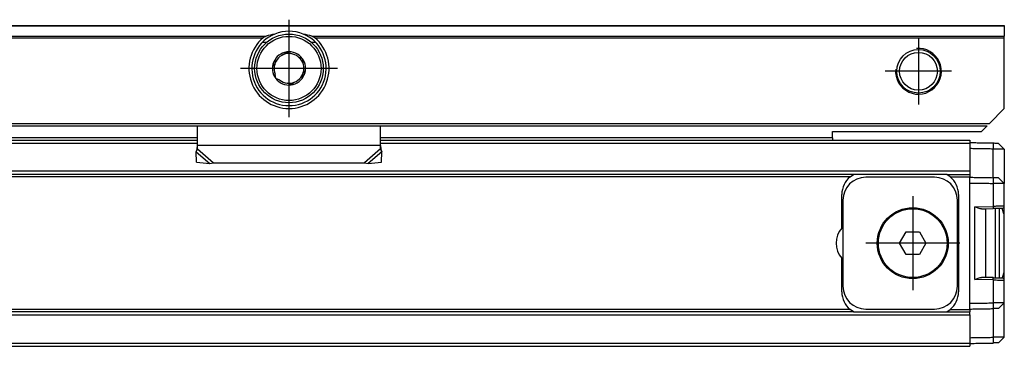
# Model space of a CAD drawing. Header units: millimetres. Extents: x -746 to 1306, y -530 to 1000.
# Tile 35 of 50: x 1169 to 1255, y 11 to 39. Entities that reach past the tile are written whole.
import ezdxf

# ---------------------------------------------------------------- set-up
doc = ezdxf.new("R2010")
doc.units = ezdxf.units.MM
doc.linetypes.add('DOT_CENTER', pattern=[14, 12, -1, 0, -1])
doc.layers.add('1', color=7, linetype='Continuous')

# ---------------------------------------------------------------- blocks, each defined once
blk = doc.blocks.new('REGLA_SV2-920-T__43', base_point=(229.75, 10.652))
at = {"color": 7, "linetype": 'Continuous'}
for p, q in [((1005.25, 28.652), (1184.25, 28.652)), ((1200.25, 28.652), (1239.75, 28.652)), ((1239.75, 28.652), (1251.75, 28.652)), ((1251.75, 28.652), (1251.75, 28.402)), ((1251.75, 28.402), (1251.75, 28.384)), ((1251.75, 28.384), (1251.75, 27.902)), ((1251.75, 27.902), (1251.75, 25.921)), ((1254.25, 28.359), (1254.75, 27.85)), ((1254.75, 27.85), (1254.75, 24.85)), ((1251.75, 25.921), (1251.75, 25.652)), ((1241.582, 25.652), (242.918, 25.652)), ((1241.286, 25.452), (1241.582, 25.652)), ((1249.718, 25.652), (1241.582, 25.652)), ((1248.65, 25.402), (1242.65, 25.402)), ((1250.014, 25.452), (1249.718, 25.652)), ((1249.718, 25.652), (1251.75, 25.652)), ((1251.75, 25.652), (1251.75, 25.452)), ((1251.75, 25.402), (1251.75, 25.452)), ((1251.75, 24.902), (1251.75, 25.402)), ((1254.75, 24.85), (1254.25, 25.359)), ((1254.75, 22.877), (1254.75, 24.85)), ((1240.55, 20.975), (1240.55, 23.902)), ((1240.65, 23.402), (1240.65, 15.902)), ((1250.65, 15.902), (1250.65, 23.402)), ((1250.75, 23.902), (1250.75, 15.402)), ((1252.764, 22.646), (1253.15, 22.652)), ((1253.15, 22.652), (1253.767, 22.663)), ((1253.15, 16.652), (1253.15, 22.652)), ((1253.95, 22.666), (1253.95, 19.652)), ((1254.3, 22.673), (1254.3, 16.632)), ((1254.7, 22.202), (1254.553, 22.677)), ((1254.75, 16.428), (1254.75, 22.877)), ((1254.7, 22.202), (1254.7, 17.102)), ((1245.595, 19.652), (1246.173, 20.652)), ((1246.173, 20.652), (1247.327, 20.652)), ((1247.327, 20.652), (1247.905, 19.652)), ((1246.173, 18.652), (1245.595, 19.652)), ((1247.905, 19.652), (1247.327, 18.652)), ((1253.95, 19.652), (1253.95, 16.639)), ((1240.55, 15.402), (1240.55, 18.33)), ((1247.327, 18.652), (1246.173, 18.652)), ((1253.15, 16.652), (1252.764, 16.659)), ((1253.767, 16.642), (1253.15, 16.652)), ((1254.7, 17.102), (1254.553, 16.628)), ((1254.75, 14.455), (1254.75, 16.428)), ((1241.582, 13.652), (1241.286, 13.852)), ((1242.65, 13.902), (1248.65, 13.902)), ((1249.718, 13.652), (1250.014, 13.852)), ((1251.75, 13.902), (1251.75, 14.403)), ((1251.75, 13.852), (1251.75, 13.902)), ((1251.75, 13.852), (1251.75, 13.652)), ((1254.25, 13.946), (1254.75, 14.455)), ((1254.75, 11.455), (1254.75, 14.455)), ((1241.582, 13.652), (242.918, 13.652)), ((1241.582, 13.652), (1249.718, 13.652)), ((1249.718, 13.652), (1251.75, 13.652)), ((1251.75, 13.384), (1251.75, 13.652)), ((1251.75, 13.384), (1251.75, 11.403)), ((1251.75, 11.403), (1251.75, 10.921)), ((1254.75, 11.455), (1254.25, 10.946)), ((322.75, 10.652), (1251.75, 10.652)), ((1251.75, 10.921), (1251.75, 10.902)), ((1251.75, 10.902), (1251.75, 10.652))]:
    blk.add_line(p, q, dxfattribs=at)
at = {"color": 3, "linetype": 'Continuous'}
for p, q in [((1005.25, 28.384), (1184.25, 28.384)), ((1200.25, 28.384), (1251.75, 28.384)), ((1253.764, 28.367), (1253.767, 27.867)), ((1253.764, 25.367), (1253.767, 27.867)), ((1251.75, 25.921), (232.75, 25.921)), ((1241.286, 25.452), (243.214, 25.452)), ((1250.014, 25.452), (1251.75, 25.452)), ((1253.764, 25.367), (1253.767, 24.867)), ((1251.75, 14.403), (1251.75, 24.902)), ((1253.767, 24.867), (1253.767, 22.863)), ((1252.167, 22.835), (1253.767, 22.863)), ((1252.167, 16.47), (1252.167, 22.835)), ((1253.767, 16.442), (1252.167, 16.47)), ((1253.767, 16.442), (1253.767, 14.438)), ((1241.286, 13.852), (243.214, 13.852)), ((1250.014, 13.852), (1251.75, 13.852)), ((1253.767, 14.438), (1253.764, 13.938)), ((1253.764, 13.938), (1253.767, 11.438)), ((232.75, 13.384), (1251.75, 13.384)), ((1253.767, 11.438), (1253.764, 10.938)), ((232.75, 10.921), (1251.75, 10.921))]:
    blk.add_line(p, q, dxfattribs=at)
at = {"color": 7, "linetype": 'Continuous'}
for radius in [3.1, 3]:
    blk.add_circle((1246.75, 19.652), radius, dxfattribs=at)
for centre, radius, start, end in [((1242.55, 23.902), 2, 129.19497, 180), ((1242.65, 23.402), 2, 90, 180), ((1248.65, 23.402), 2, 0, 90), ((1248.75, 23.902), 2, 0, 50.80503), ((1254.55, 22.877), 0.2, 271.00001, 359.99999), ((1242.05, 19.652), 2, 138.59038, 221.40962), ((1254.55, 16.428), 0.2, 359.99999, 89.00001), ((1242.65, 15.902), 2, 180, 270), ((1248.65, 15.902), 2, 270, 0), ((1242.55, 15.402), 2, 180, 230.80503), ((1248.75, 15.402), 2, 309.19497, 0)]:
    blk.add_arc(centre, radius, start, end, dxfattribs=at)
for points, knots in [([(1253.764, 28.367), (1253.596, 28.37), (1253.258, 28.376), (1252.753, 28.385), (1252.25, 28.394), (1251.917, 28.4), (1251.75, 28.402)], [0, 0, 0, 0, 0.505996, 1.014397, 1.514475, 2.014552, 2.014552, 2.014552, 2.014552]), ([(1253.767, 27.867), (1253.598, 27.87), (1253.259, 27.876), (1252.753, 27.885), (1252.25, 27.894), (1251.917, 27.9), (1251.75, 27.902)], [0, 0, 0, 0, 0.508802, 1.017604, 1.517682, 2.017759, 2.017759, 2.017759, 2.017759]), ([(1254.25, 28.359), (1254.226, 28.359), (1254.179, 28.36), (1254.078, 28.362), (1253.94, 28.364), (1253.825, 28.366), (1253.764, 28.367)], [0, 0, 0, 0, 0.0707996, 0.1415992, 0.3033871, 0.4859085, 0.4859085, 0.4859085, 0.4859085]), ([(1254.75, 27.85), (1254.747, 27.85), (1254.734, 27.85), (1254.701, 27.851), (1254.643, 27.852), (1254.559, 27.853), (1254.429, 27.856), (1254.252, 27.859), (1254.066, 27.862), (1253.901, 27.865), (1253.812, 27.866), (1253.767, 27.867)], [0, 0, 0, 0, 0.0098667, 0.0394104, 0.0991166, 0.1836211, 0.2910939, 0.4876034, 0.7157254, 0.8481137, 0.9826962, 0.9826962, 0.9826962, 0.9826962]), ([(1251.75, 25.402), (1251.917, 25.4), (1252.25, 25.394), (1252.753, 25.385), (1253.258, 25.376), (1253.596, 25.37), (1253.764, 25.367)], [0, 0, 0, 0, 0.500077, 1.000155, 1.508556, 2.014552, 2.014552, 2.014552, 2.014552]), ([(1254.25, 25.359), (1254.226, 25.359), (1254.179, 25.36), (1254.078, 25.362), (1253.94, 25.364), (1253.825, 25.366), (1253.764, 25.367)], [0, 0, 0, 0, 0.0707985, 0.1415971, 0.3024661, 0.4859063, 0.4859063, 0.4859063, 0.4859063]), ([(1251.75, 24.902), (1251.917, 24.9), (1252.25, 24.894), (1252.753, 24.885), (1253.259, 24.876), (1253.598, 24.87), (1253.767, 24.867)], [0, 0, 0, 0, 0.500077, 1.000155, 1.508957, 2.017759, 2.017759, 2.017759, 2.017759]), ([(1254.75, 24.85), (1254.747, 24.85), (1254.734, 24.85), (1254.701, 24.851), (1254.643, 24.852), (1254.559, 24.853), (1254.429, 24.856), (1254.252, 24.859), (1254.066, 24.862), (1253.901, 24.865), (1253.812, 24.866), (1253.767, 24.867)], [0, 0, 0, 0, 0.0098667, 0.0394104, 0.0991166, 0.1836211, 0.2910939, 0.4876034, 0.7157254, 0.8481137, 0.9826962, 0.9826962, 0.9826962, 0.9826962]), ([(1252.764, 22.646), (1252.719, 22.65), (1252.62, 22.658), (1252.475, 22.709), (1252.321, 22.769), (1252.22, 22.813), (1252.167, 22.835)], [0, 0, 0, 0, 0.1337212, 0.2975506, 0.4588938, 0.6290857, 0.6290857, 0.6290857, 0.6290857]), ([(1254.553, 22.677), (1254.515, 22.676), (1254.439, 22.675), (1254.33, 22.673), (1254.207, 22.671), (1254.081, 22.669), (1253.928, 22.666), (1253.827, 22.664), (1253.767, 22.663)], [0, 0, 0, 0, 0.1148298, 0.2296597, 0.3259694, 0.4842881, 0.6061762, 0.7861578, 0.7861578, 0.7861578, 0.7861578]), ([(1252.167, 16.47), (1252.22, 16.492), (1252.321, 16.536), (1252.475, 16.596), (1252.62, 16.647), (1252.719, 16.655), (1252.764, 16.659)], [0, 0, 0, 0, 0.170192, 0.3315351, 0.4953645, 0.6290857, 0.6290857, 0.6290857, 0.6290857]), ([(1253.767, 16.642), (1253.811, 16.641), (1253.912, 16.639), (1254.058, 16.637), (1254.2, 16.634), (1254.323, 16.632), (1254.439, 16.63), (1254.515, 16.629), (1254.553, 16.628)], [0, 0, 0, 0, 0.1307765, 0.3018697, 0.4385167, 0.5564981, 0.671328, 0.7861578, 0.7861578, 0.7861578, 0.7861578]), ([(1251.75, 14.403), (1251.917, 14.405), (1252.25, 14.411), (1252.753, 14.42), (1253.259, 14.429), (1253.598, 14.435), (1253.767, 14.438)], [0, 0, 0, 0, 0.500077, 1.000155, 1.508957, 2.017759, 2.017759, 2.017759, 2.017759]), ([(1251.75, 13.902), (1251.917, 13.905), (1252.25, 13.911), (1252.753, 13.92), (1253.258, 13.929), (1253.596, 13.935), (1253.764, 13.938)], [0, 0, 0, 0, 0.500077, 1.000155, 1.508556, 2.014552, 2.014552, 2.014552, 2.014552]), ([(1254.25, 13.946), (1254.226, 13.946), (1254.179, 13.945), (1254.076, 13.943), (1253.938, 13.941), (1253.823, 13.939), (1253.764, 13.938)], [0, 0, 0, 0, 0.0707985, 0.1415971, 0.3089991, 0.4859063, 0.4859063, 0.4859063, 0.4859063]), ([(1254.75, 14.455), (1254.747, 14.455), (1254.734, 14.455), (1254.701, 14.454), (1254.643, 14.453), (1254.559, 14.452), (1254.429, 14.449), (1254.252, 14.446), (1254.066, 14.443), (1253.901, 14.44), (1253.812, 14.439), (1253.767, 14.438)], [0, 0, 0, 0, 0.0098667, 0.0394104, 0.0991166, 0.1836211, 0.2910939, 0.4876034, 0.7157254, 0.8481137, 0.9826962, 0.9826962, 0.9826962, 0.9826962]), ([(1251.75, 11.403), (1251.917, 11.405), (1252.25, 11.411), (1252.753, 11.42), (1253.259, 11.429), (1253.598, 11.435), (1253.767, 11.438)], [0, 0, 0, 0, 0.500077, 1.000155, 1.508957, 2.017759, 2.017759, 2.017759, 2.017759]), ([(1254.75, 11.455), (1254.747, 11.455), (1254.734, 11.455), (1254.701, 11.454), (1254.643, 11.453), (1254.559, 11.452), (1254.429, 11.449), (1254.252, 11.446), (1254.066, 11.443), (1253.901, 11.44), (1253.812, 11.439), (1253.767, 11.438)], [0, 0, 0, 0, 0.0098667, 0.0394104, 0.0991166, 0.1836211, 0.2910939, 0.4876034, 0.7157254, 0.8481137, 0.9826962, 0.9826962, 0.9826962, 0.9826962]), ([(1251.75, 10.902), (1251.917, 10.905), (1252.25, 10.911), (1252.753, 10.92), (1253.258, 10.929), (1253.596, 10.935), (1253.764, 10.938)], [0, 0, 0, 0, 0.500077, 1.000155, 1.508556, 2.014552, 2.014552, 2.014552, 2.014552]), ([(1254.25, 10.946), (1254.226, 10.946), (1254.179, 10.945), (1254.079, 10.943), (1253.94, 10.941), (1253.826, 10.939), (1253.764, 10.938)], [0, 0, 0, 0, 0.0707996, 0.1415992, 0.3017764, 0.4859085, 0.4859085, 0.4859085, 0.4859085])]:
    blk.add_open_spline(points, degree=3, knots=knots, dxfattribs=at)
at = {"color": 3, "linetype": 'Continuous'}
for points, knots in [([(1254.75, 22.877), (1254.738, 22.877), (1254.713, 22.876), (1254.664, 22.876), (1254.581, 22.875), (1254.451, 22.873), (1254.298, 22.871), (1254.131, 22.868), (1253.957, 22.866), (1253.832, 22.864), (1253.767, 22.863)], [0, 0, 0, 0, 0.0371329, 0.0742657, 0.1470306, 0.2870589, 0.4623567, 0.6053267, 0.7900387, 0.9826434, 0.9826434, 0.9826434, 0.9826434]), ([(1253.767, 22.863), (1253.768, 22.851), (1253.768, 22.827), (1253.769, 22.79), (1253.769, 22.755), (1253.769, 22.724), (1253.769, 22.702), (1253.769, 22.683), (1253.768, 22.672), (1253.768, 22.664), (1253.767, 22.663)], [0, 0, 0, 0, 0.0363888, 0.0736028, 0.1094143, 0.1413872, 0.1661429, 0.176221, 0.19704, 0.2000142, 0.2000142, 0.2000142, 0.2000142]), ([(1253.767, 16.442), (1253.768, 16.454), (1253.768, 16.478), (1253.769, 16.515), (1253.769, 16.55), (1253.769, 16.581), (1253.769, 16.603), (1253.769, 16.622), (1253.768, 16.633), (1253.768, 16.641), (1253.767, 16.642)], [0, 0, 0, 0, 0.0363888, 0.0736028, 0.1094143, 0.1413872, 0.1661429, 0.176221, 0.19704, 0.2000142, 0.2000142, 0.2000142, 0.2000142]), ([(1253.767, 16.442), (1253.828, 16.441), (1253.954, 16.439), (1254.136, 16.437), (1254.307, 16.434), (1254.461, 16.432), (1254.581, 16.43), (1254.665, 16.429), (1254.713, 16.429), (1254.738, 16.428), (1254.75, 16.428)], [0, 0, 0, 0, 0.1810412, 0.3773167, 0.5473582, 0.6955845, 0.8375673, 0.9083777, 0.9455105, 0.9826434, 0.9826434, 0.9826434, 0.9826434])]:
    blk.add_open_spline(points, degree=3, knots=knots, dxfattribs=at)
at = {"layer": '1', "color": 2, "linetype": 'DOT_CENTER'}
for p, q in [((1246.75, 23.752), (1246.75, 15.552)), ((1250.85, 19.652), (1242.65, 19.652))]:
    blk.add_line(p, q, dxfattribs=at)
blk = doc.blocks.new('SOPORTE_SV2-T__44', base_point=(229.75, 26.593))
at = {"color": 7, "linetype": 'Continuous'}
for p, q in [((229.75, 38.652), (1254.75, 38.652)), ((1254.75, 38.652), (1254.75, 38.594)), ((1254.75, 38.594), (1254.75, 37.711)), ((1190.263, 37.15), (1189.903, 37.15)), ((1194.597, 37.15), (1194.237, 37.15)), ((1254.75, 37.57), (1254.75, 37.711)), ((1254.75, 31.402), (1254.75, 37.57)), ((1191.778, 36.114), (1192.068, 36.341)), ((1192.068, 36.341), (1192.405, 36.193)), ((1190.913, 35.464), (1191.21, 35.682)), ((1190.965, 35.1), (1190.913, 35.464)), ((1193.063, 35.917), (1193.405, 35.78)), ((1193.405, 35.78), (1193.445, 35.414)), ((1193.535, 34.705), (1193.587, 34.341)), ((1191.095, 34.025), (1191.055, 34.391)), ((1191.437, 33.888), (1191.095, 34.025)), ((1192.432, 33.464), (1192.095, 33.612)), ((1192.722, 33.691), (1192.432, 33.464)), ((1193.587, 34.341), (1193.29, 34.123)), ((1254.75, 31.402), (1253.45, 30.103)), ((231.25, 29.903), (1253.25, 29.903)), ((1184.249, 28.161), (1184.25, 29.903)), ((1200.25, 28.185), (1200.25, 29.903)), ((1239.75, 29.402), (1252.75, 29.402)), ((1239.75, 28.852), (1239.75, 29.402)), ((1253.25, 29.903), (1252.75, 29.402)), ((1005.25, 28.652), (1184.25, 28.652)), ((1200.25, 28.652), (1239.75, 28.652)), ((1239.75, 28.852), (1239.75, 28.652)), ((1184.141, 27.612), (1184.189, 27.782)), ((1184.162, 26.723), (1184.141, 27.612)), ((1184.25, 27.874), (1184.249, 28.161)), ((1200.251, 28.161), (1200.25, 28.185)), ((1200.25, 27.874), (1200.251, 28.161)), ((1200.311, 27.782), (1200.359, 27.612)), ((1200.338, 26.723), (1200.359, 27.612)), ((1184.162, 26.723), (1185.334, 26.593)), ((1199.166, 26.593), (1200.338, 26.723)), ((1185.334, 26.593), (1185.664, 26.664)), ((1185.664, 26.664), (1198.836, 26.664)), ((1198.836, 26.664), (1199.166, 26.593))]:
    blk.add_line(p, q, dxfattribs=at)
at = {"color": 3, "linetype": 'Continuous'}
for p, q in [((1254.75, 38.594), (229.75, 38.594)), ((999.239, 37.711), (1190.261, 37.711)), ((999.516, 37.57), (1189.984, 37.57)), ((1194.239, 37.711), (1254.75, 37.711)), ((1194.516, 37.57), (1254.75, 37.57)), ((231.056, 30.096), (1253.45, 30.103)), ((1184.25, 28.852), (1005.25, 28.852)), ((1239.75, 28.852), (1200.25, 28.852)), ((1184.141, 27.612), (1185.334, 26.593)), ((1200.251, 28.161), (1184.249, 28.161)), ((1184.25, 27.874), (1185.664, 26.664)), ((1200.25, 27.874), (1198.836, 26.664)), ((1200.359, 27.612), (1199.166, 26.593))]:
    blk.add_line(p, q, dxfattribs=at)
at = {"color": 7, "linetype": 'Continuous'}
for centre, radius in [((1192.25, 34.902), 3), ((1247.25, 34.652), 1.9), ((1247.25, 34.652), 1.65), ((1192.25, 34.902), 0.05)]:
    blk.add_circle(centre, radius, dxfattribs=at)
at = {"color": 3, "linetype": 'Continuous'}
blk.add_circle((1192.25, 34.902), 2.8, dxfattribs=at)
at = {"color": 7, "linetype": 'Continuous'}
for centre, radius, start, end in [((1192.25, 34.902), 3.25, 112.61986, 67.38014), ((1192.358, 31.139), 6.899, 101.35534, 107.69677), ((1192.25, 34.902), 3.25, 67.38014, 112.61986), ((1192.142, 31.139), 6.899, 72.30323, 78.64466), ((1192.25, 34.902), 3.5, 130.35519, 49.64481), ((1192.25, 34.902), 1.45, 97.66894, 157.21862), ((1192.25, 34.902), 1.3, 83.16099, 111.27625), ((1192.25, 34.902), 1.45, 97.21862, 97.66894), ((1192.25, 34.902), 1.45, 37.21862, 97.21862), ((1192.25, 34.902), 1.3, 51.27625, 83.16099), ((1192.25, 34.902), 1.45, 157.21862, 217.21862), ((1192.25, 34.902), 1.3, 143.16099, 171.27625), ((1192.25, 34.902), 1.3, 111.27625, 143.16099), ((1192.25, 34.902), 1.3, 23.16099, 51.27625), ((1192.25, 34.902), 1.45, 337.21862, 37.21862), ((1192.25, 34.902), 1.3, 351.27625, 23.16099), ((1192.25, 34.902), 1.3, 171.27625, 203.16099), ((1192.25, 34.902), 1.3, 323.16099, 351.27625), ((1192.25, 34.902), 1.45, 217.21862, 277.21862), ((1192.25, 34.902), 1.3, 231.27625, 263.16099), ((1192.25, 34.902), 1.3, 263.16099, 291.27625), ((1192.25, 34.902), 1.45, 277.21862, 337.21862), ((1192.25, 34.902), 1.3, 291.27625, 323.16099), ((1182.745, 28.208), 1.505, 343.56, 358.23318), ((1182.745, 28.208), 1.505, 358.23318, 359.13108), ((1201.755, 28.208), 1.505, 180.86892, 181.76746), ((1201.755, 28.208), 1.505, 181.76746, 196.44)]:
    blk.add_arc(centre, radius, start, end, dxfattribs=at)
for points, knots in [([(1190.261, 37.711), (1190.239, 37.704), (1190.19, 37.687), (1190.122, 37.657), (1190.05, 37.619), (1190.007, 37.588), (1189.984, 37.57)], [0, 0, 0, 0, 0.0689839, 0.1547784, 0.224125, 0.3132374, 0.3132374, 0.3132374, 0.3132374]), ([(1194.516, 37.57), (1194.497, 37.585), (1194.455, 37.617), (1194.383, 37.655), (1194.31, 37.687), (1194.261, 37.704), (1194.239, 37.711)], [0, 0, 0, 0, 0.0733847, 0.1584419, 0.2442581, 0.3132544, 0.3132544, 0.3132544, 0.3132544]), ([(1184.141, 27.612), (1184.15, 27.632), (1184.168, 27.674), (1184.195, 27.738), (1184.223, 27.805), (1184.241, 27.85), (1184.25, 27.874)], [0, 0, 0, 0, 0.0660342, 0.1356749, 0.2077706, 0.2833141, 0.2833141, 0.2833141, 0.2833141]), ([(1200.359, 27.612), (1200.35, 27.632), (1200.332, 27.674), (1200.305, 27.738), (1200.277, 27.805), (1200.259, 27.85), (1200.25, 27.874)], [0, 0, 0, 0, 0.0660342, 0.1356749, 0.2077706, 0.2833141, 0.2833141, 0.2833141, 0.2833141])]:
    blk.add_open_spline(points, degree=3, knots=knots, dxfattribs=at)
at = {"layer": '1', "color": 2, "linetype": 'DOT_CENTER'}
for p, q in [((1192.25, 39.152), (1192.25, 30.652)), ((1247.25, 37.552), (1247.25, 31.752)), ((1196.5, 34.902), (1188, 34.902)), ((1250.15, 34.652), (1244.35, 34.652))]:
    blk.add_line(p, q, dxfattribs=at)
at = {"layer": '1', "color": 30, "linetype": 'Continuous'}
blk.add_arc((1247.25, 34.652), 2, 175, 95, dxfattribs=at)
blk.add_arc((1247.25, 34.652), 2, 175, 95, dxfattribs=at)
blk = doc.blocks.new('REGLA_SV2-920-T__45', base_point=(229.75, 10.652))
for name, p in [('SOPORTE_SV2-T__44', (229.75, 26.593)), ('REGLA_SV2-920-T__43', (229.75, 10.652))]:
    blk.add_blockref(name, p)
blk = doc.blocks.new('Top3', base_point=(317.25, 24.652))
blk.add_blockref('REGLA_SV2-920-T__45', (229.75, 10.652))

msp = doc.modelspace()

# ---------------------------------------------------------------- block references
msp.add_blockref('Top3', (317.25, 24.652))

doc.saveas('drawing.dxf')
